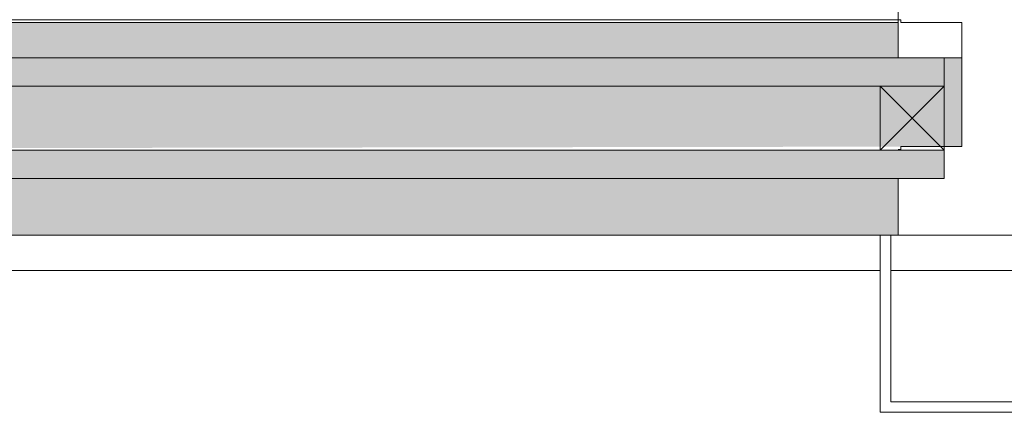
# Model space of a CAD drawing. Header units: millimetres. Extents: x -281 to 121694, y -16481 to 65128.
# Tile 15 of 256: x 10837 to 11115, y 8753 to 8864. Entities that reach past the tile are written whole.
import ezdxf

# ---------------------------------------------------------------- set-up
doc = ezdxf.new("R2010")
doc.units = ezdxf.units.MM
doc.linetypes.add('NLRS_Dash-0_6mm_Space-0_6mm_cpz', pattern=[1.2, 0.6, -0.6])
for name, color, linetype, lineweight in [('A--L$01A__Algemeen', 7, 'Continuous', 5), ('A--L3__Afbouw', 2, 'Continuous', 5), ('A--L82__LosseGebruikersInvent', 1, 'Continuous', 5)]:
    doc.layers.add(name, color=color, linetype=linetype, lineweight=lineweight)

# ---------------------------------------------------------------- blocks, each defined once
blk = doc.blocks.new('Rectangular Mullion - 1332_210 x 60_30min zwart-47491185-L_80_ 12')
at = {"layer": 'A--L3__Afbouw'}
for points in [[(26898.98, 8853), (27285, 8853), (27285, 8863), (26230, 8863), (26230, 8853), (26805.64, 8853)], [(27285, 8803), (27285, 8819), (26230, 8819), (26230, 8803), (27283, 8803)]]:
    blk.add_hatch(color=256, dxfattribs=at).paths.add_polyline_path(points)
for p, q in [((26230, 8863.8), (27285, 8863.8)), ((27285, 8863.8), (27285, 8863)), ((26230, 8863), (27285, 8863)), ((27285, 8863), (27285, 8853)), ((26230, 8803), (27280, 8803)), ((27283, 8803), (27285, 8803))]:
    blk.add_line(p, q, dxfattribs=at)
blk = doc.blocks.new('Rectangular Mullion - 1332_210 x 60_30min zwart-V200-L_80_ 12')
at = {"layer": 'A--L3__Afbouw'}
for p, q in [((-30, 221), (-30, 237)), ((-30, 237), (30, 237)), ((30, 237), (30, 212.8)), ((-29.2, 212.8), (-30, 212.8)), ((-29.2, 212), (-29.2, 212.8)), ((-12, 212), (-29.2, 212)), ((-12, 177), (-12, 212)), ((29.2, 212), (12, 212)), ((12, 212), (12, 177)), ((30, 212.8), (29.2, 212.8)), ((29.2, 212.8), (29.2, 212)), ((-30, 0), (-30, 176.2)), ((-30, 176.2), (-29.2, 176.2)), ((-29.2, 176.2), (-29.2, 177)), ((-29.2, 177), (-12, 177)), ((12, 177), (29.2, 177)), ((29.2, 177), (29.2, 176.2)), ((29.2, 176.2), (30, 176.2)), ((30, 0), (-30, 0))]:
    blk.add_line(p, q, dxfattribs=at)
blk = doc.blocks.new('Rectangular Mullion - gevelband kader-V262-L_80_ 12')
at = {"layer": 'A--L3__Afbouw'}
for p, q in [((24430, 8793), (25480, 8793)), ((25483, 8793), (26157, 8793))]:
    blk.add_line(p, q, dxfattribs=at)
blk = doc.blocks.new('CSWK_double-triple glass panel - CSWK_double-triple glass panel-V288-L_80_ 12')
at = {"layer": 'A--L$01A__Algemeen', "linetype": 'NLRS_Dash-0_6mm_Space-0_6mm_cpz', "lineweight": 18}
for points in [[(521.3, -195), (540.5, -195), (540.5, -187), (-540.5, -187), (-540.5, -195), (474.63, -195)], [(521.3, -221), (540.5, -221), (540.5, -213), (-540.5, -213), (-540.5, -221), (474.63, -221)]]:
    blk.add_hatch(color=256, dxfattribs=at).paths.add_polyline_path(points)
at = {"layer": 'A--L82__LosseGebruikersInvent', "linetype": 'NLRS_Dash-0_6mm_Space-0_6mm_cpz', "lineweight": 18}
blk.add_hatch(color=256, dxfattribs=at).paths.add_polyline_path([(-85.38, -213), (545.5, -212), (545.5, -187), (540.5, -187), (540.5, -195), (-540.5, -195), (-540.5, -187), (-545.5, -187), (-545.5, -212), (-178.71, -213)])
at = {"layer": 'A--L$01A__Algemeen'}
for p, q in [((-540.5, -187), (540.5, -187)), ((540.5, -187), (540.5, -195)), ((540.5, -195), (-540.5, -195)), ((522.5, -195), (522.5, -213)), ((540.5, -195), (522.5, -195)), ((522.5, -213), (540.5, -195)), ((540.5, -213), (522.5, -195)), ((540.5, -213), (540.5, -195)), ((-540.5, -213), (540.5, -213)), ((522.5, -213), (540.5, -213)), ((540.5, -213), (540.5, -221)), ((540.5, -221), (-540.5, -221))]:
    blk.add_line(p, q, dxfattribs=at)
at = {"layer": 'A--L82__LosseGebruikersInvent'}
blk.add_line((540.5, -187), (545.5, -187), dxfattribs=at)
blk = doc.blocks.new('zetwerk - NLRS_41_12_05_GM_zetwerk gevel_gen_cpz-73493256-L_80_ 12')
at = {"layer": 'A--L$01A__Algemeen'}
for p, q in [((-374.5, 0), (-377.5, 0)), ((-377.5, 0), (-377.5, -50)), ((-374.5, -47), (-374.5, 0)), ((299.5, -47), (-374.5, -47)), ((-377.5, -50), (302.5, -50))]:
    blk.add_line(p, q, dxfattribs=at)

msp = doc.modelspace()

# ---------------------------------------------------------------- block references
at = {"layer": 'A--L$01A__Algemeen'}
msp.add_blockref('zetwerk - NLRS_41_12_05_GM_zetwerk gevel_gen_cpz-73493256-L_80_ 12', (11457.5, 8803), dxfattribs=at)
at = {"layer": 'A--L3__Afbouw'}
for name, p in [('Rectangular Mullion - 1332_210 x 60_30min zwart-47491185-L_80_ 12', (-16200, 0)), ('Rectangular Mullion - gevelband kader-V262-L_80_ 12', (-14400, 0))]:
    msp.add_blockref(name, p, dxfattribs=at)
at = {"layer": 'A--L3__Afbouw', "extrusion": (0, 0, -1), "rotation": 180}
msp.add_blockref('Rectangular Mullion - 1332_210 x 60_30min zwart-V200-L_80_ 12', (-11115, 9040), dxfattribs=at)
at = {"layer": 'A--L82__LosseGebruikersInvent', "linetype": 'NLRS_Dash-0_6mm_Space-0_6mm_cpz', "lineweight": 18}
msp.add_blockref('CSWK_double-triple glass panel - CSWK_double-triple glass panel-V288-L_80_ 12', (10557.5, 9040), dxfattribs=at)

doc.saveas('drawing.dxf')
